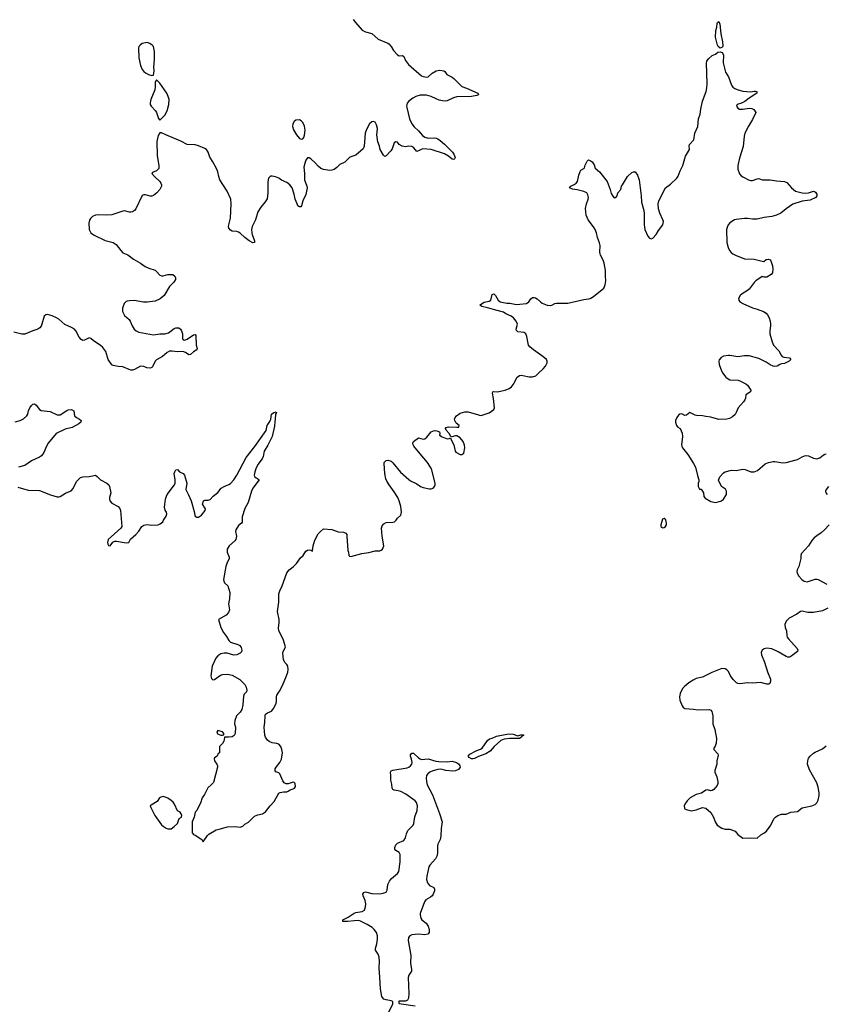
# Model space of a CAD drawing. Header units: inches. Extents: x 1174277 to 1307032, y 522670 to 678486.
# Tile 64 of 121: x 1244285 to 1254330, y 572136 to 584406. Entities that reach past the tile are written whole.
import ezdxf

# ---------------------------------------------------------------- set-up
doc = ezdxf.new("R2010")
doc.units = ezdxf.units.IN
doc.header["$MEASUREMENT"] = 0
for name, color, linetype in [('B2547', 7, 'Continuous'), ('B2548', 7, 'Continuous'), ('B2557', 7, 'Continuous'), ('B2558', 7, 'Continuous')]:
    doc.layers.add(name, color=color, linetype=linetype)

msp = doc.modelspace()

# ---------------------------------------------------------------- linework, layer by layer
at = {"layer": 'B2547', "color": 6}
for points, elevation in [([(1244230, 579393), (1244289, 579411), (1244330, 579434), (1244372, 579468), (1244384, 579490), (1244393, 579530), (1244409, 579570), (1244430, 579598), (1244450, 579615), (1244470, 579617), (1244490, 579602), (1244530, 579550), (1244550, 579536), (1244662, 579522), (1244750, 579483), (1244770, 579480), (1244790, 579484), (1244870, 579538), (1244890, 579546), (1244930, 579549), (1244958, 579530), (1244967, 579470), (1244990, 579449), (1245030, 579427), (1245049, 579410), (1245044, 579390), (1245020, 579370), (1244936, 579324), (1244850, 579303), (1244737, 579250), (1244640, 579130), (1244618, 579090), (1244586, 579014), (1244556, 578970), (1244530, 578953), (1244430, 578909), (1244350, 578852), (1244270, 578830)], 900), ([(1244260, 578580), (1244390, 578542), (1244530, 578540), (1244670, 578483), (1244750, 578461), (1244770, 578461), (1244790, 578464), (1244856, 578504), (1244927, 578533), (1244950, 578565), (1244990, 578650), (1245040, 578700), (1245070, 578711), (1245150, 578712), (1245210, 578728), (1245230, 578729), (1245250, 578714), (1245290, 578670), (1245371, 578630), (1245393, 578610), (1245402, 578590), (1245418, 578510), (1245404, 578450), (1245402, 578430), (1245409, 578410), (1245430, 578383), (1245510, 578340), (1245533, 578313), (1245541, 578290), (1245558, 578090), (1245542, 578070), (1245386, 577930), (1245376, 577890), (1245381, 577870), (1245390, 577854), (1245410, 577848), (1245443, 577897), (1245470, 577908), (1245490, 577908), (1245610, 577887), (1245645, 577890), (1245666, 577934), (1245729, 577990), (1245767, 578033), (1245805, 578090), (1245830, 578107), (1245870, 578116), (1245930, 578108), (1246007, 578113), (1246035, 578125), (1246069, 578150), (1246077, 578170), (1246110, 578219), (1246117, 578250), (1246114, 578270), (1246096, 578296), (1246087, 578330), (1246099, 578430), (1246111, 578469), (1246123, 578490), (1246214, 578610), (1246219, 578630), (1246219, 578670), (1246210, 578750), (1246215, 578770), (1246230, 578795), (1246250, 578799), (1246273, 578773), (1246319, 578750), (1246336, 578730), (1246368, 578630), (1246352, 578550), (1246386, 578486), (1246418, 578410), (1246458, 578278), (1246464, 578230), (1246470, 578219), (1246490, 578206), (1246510, 578208), (1246550, 578233), (1246596, 578290), (1246598, 578310), (1246562, 578370), (1246572, 578410), (1246590, 578418), (1246630, 578419), (1246655, 578425), (1246692, 578470), (1246750, 578513), (1246793, 578567), (1246830, 578589), (1246888, 578612), (1246910, 578625), (1246950, 578670), (1246990, 578730), (1247105, 578950), (1247214, 579086), (1247352, 579288), (1247365, 579350), (1247400, 579400), (1247412, 579428), (1247420, 579490), (1247450, 579510), (1247478, 579518), (1247482, 579510), (1247471, 579489), (1247467, 579430), (1247460, 579400), (1247459, 579341), (1247427, 579210), (1247375, 579105), (1247329, 579031), (1247317, 578963), (1247306, 578934), (1247250, 578862), (1247224, 578810), (1247211, 578770), (1247205, 578730), (1247210, 578715), (1247230, 578697), (1247247, 578690), (1247267, 578670), (1247188, 578570), (1247172, 578530), (1247130, 578390), (1247090, 578315), (1247055, 578210), (1247054, 578146), (1247047, 578133), (1247010, 578104), (1246978, 578050), (1246973, 578030), (1246985, 577970), (1246975, 577930), (1246964, 577910), (1246892, 577850), (1246870, 577810), (1246869, 577769), (1246894, 577710), (1246895, 577690), (1246865, 577630), (1246850, 577590), (1246824, 577430), (1246827, 577410), (1246837, 577390), (1246877, 577350), (1246901, 577270), (1246899, 577190), (1246885, 577125), (1246896, 577050), (1246883, 577017), (1246854, 576986), (1246761, 576930), (1246790, 576830), (1246824, 576770), (1246860, 576720), (1246890, 576671), (1246910, 576650), (1247001, 576621), (1247026, 576606), (1247043, 576583), (1247050, 576550), (1247045, 576530), (1247032, 576510), (1246990, 576490), (1246950, 576488), (1246870, 576512), (1246833, 576513), (1246790, 576502), (1246750, 576480), (1246729, 576450), (1246683, 576350), (1246666, 576230), (1246675, 576195), (1246690, 576180), (1246710, 576184), (1246784, 576236), (1246810, 576247), (1246872, 576252), (1246930, 576236), (1247024, 576184), (1247090, 576123), (1247106, 576090), (1247114, 576050), (1247109, 576030), (1247080, 576000), (1247070, 575975), (1247063, 575870), (1247050, 575809), (1247030, 575775), (1246985, 575730), (1246965, 575675), (1246959, 575630), (1246971, 575590), (1246967, 575510), (1246954, 575486), (1246930, 575469), (1246890, 575464), (1246834, 575466), (1246832, 575432), (1246825, 575415), (1246810, 575386), (1246774, 575350), (1246774, 575270), (1246758, 575262), (1246742, 575230), (1246712, 575208), (1246705, 575195), (1246711, 575170), (1246739, 575130), (1246747, 575110), (1246747, 575090), (1246698, 574902), (1246671, 574870), (1246627, 574833), (1246584, 574750), (1246556, 574710), (1246538, 574642), (1246508, 574590), (1246491, 574550), (1246471, 574529), (1246457, 574470), (1246431, 574410), (1246432, 574272), (1246451, 574251), (1246470, 574245), (1246540, 574200), (1246552, 574190), (1246570, 574162), (1246622, 574238), (1246642, 574258), (1246730, 574310), (1246770, 574317), (1246873, 574347), (1246970, 574354), (1247030, 574344), (1247064, 574356), (1247090, 574381), (1247133, 574407), (1247210, 574479), (1247250, 574497), (1247310, 574508), (1247346, 574534), (1247404, 574610), (1247455, 574665), (1247510, 574766), (1247530, 574776), (1247570, 574786), (1247610, 574786), (1247630, 574792), (1247653, 574807), (1247690, 574820), (1247707, 574830), (1247719, 574850), (1247717, 574890), (1247702, 574902), (1247690, 574904), (1247630, 574882), (1247603, 574883), (1247578, 574898), (1247560, 574920), (1247524, 575010), (1247510, 575022), (1247474, 575034), (1247465, 575045), (1247468, 575070), (1247478, 575090), (1247525, 575150), (1247544, 575190), (1247557, 575270), (1247551, 575311), (1247536, 575350), (1247510, 575379), (1247488, 575388), (1247430, 575393), (1247390, 575410), (1247370, 575428), (1247347, 575467), (1247338, 575490), (1247330, 575590), (1247339, 575650), (1247340, 575730), (1247347, 575750), (1247370, 575770), (1247422, 575790), (1247450, 575827), (1247480, 575890), (1247483, 575910), (1247481, 575970), (1247486, 575990), (1247522, 576038), (1247558, 576110), (1247608, 576230), (1247623, 576277), (1247626, 576310), (1247622, 576350), (1247610, 576370), (1247590, 576390), (1247570, 576430), (1247563, 576510), (1247567, 576533), (1247587, 576570), (1247593, 576593), (1247566, 576686), (1247512, 576790), (1247508, 576828), (1247516, 576890), (1247515, 576930), (1247495, 577030), (1247511, 577149), (1247512, 577250), (1247523, 577290), (1247553, 577350), (1247610, 577512), (1247640, 577550), (1247691, 577589), (1247731, 577630), (1247780, 577700), (1247813, 577730), (1247850, 577785), (1247870, 577796), (1247890, 577801), (1247916, 577796), (1247930, 577785), (1247932, 577788), (1247938, 577850), (1247960, 577920), (1248002, 577998), (1248030, 578030), (1248070, 578063), (1248170, 578055), (1248250, 578025), (1248318, 578018), (1248347, 578007), (1248357, 577990), (1248360, 577970), (1248370, 577792), (1248378, 577770), (1248382, 577730), (1248390, 577721), (1248410, 577718), (1248547, 577753), (1248633, 577767), (1248710, 577786), (1248770, 577788), (1248786, 577794), (1248801, 577810), (1248821, 577850), (1248800, 577970), (1248791, 578070), (1248800, 578100), (1248818, 578122), (1248850, 578140), (1248930, 578144), (1248953, 578150), (1248975, 578170), (1248990, 578195), (1249030, 578230), (1249037, 578250), (1249038, 578270), (1249030, 578338), (1249011, 578410), (1248995, 578450), (1248950, 578521), (1248885, 578610), (1248855, 578655), (1248843, 578683), (1248832, 578750), (1248825, 578875), (1248825, 578890), (1248830, 578898), (1248850, 578913), (1248870, 578919), (1248910, 578904), (1248930, 578885), (1249028, 578768), (1249130, 578675), (1249150, 578660), (1249230, 578621), (1249275, 578590), (1249310, 578577), (1249390, 578561), (1249410, 578560), (1249433, 578567), (1249452, 578590), (1249459, 578610), (1249457, 578630), (1249412, 578810), (1249365, 578890), (1249270, 578994), (1249194, 579090), (1249184, 579110), (1249180, 579130), (1249188, 579150), (1249250, 579194), (1249310, 579180), (1249330, 579184), (1249357, 579203), (1249410, 579272), (1249450, 579285), (1249481, 579281), (1249511, 579270), (1249516, 579250), (1249512, 579230), (1249546, 579206), (1249610, 579183), (1249635, 579185), (1249650, 579194), (1249656, 579170), (1249691, 579110), (1249708, 579028), (1249717, 579017), (1249768, 578988), (1249790, 578986), (1249814, 579006), (1249828, 579070), (1249824, 579104), (1249807, 579150), (1249770, 579194), (1249730, 579219), (1249710, 579221), (1249668, 579208), (1249654, 579214), (1249633, 579250), (1249594, 579290), (1249589, 579310), (1249597, 579323), (1249626, 579334), (1249730, 579327), (1249753, 579330), (1249758, 579350), (1249720, 579380), (1249704, 579410), (1249701, 579430), (1249708, 579450), (1249723, 579470), (1249770, 579502), (1249830, 579519), (1249870, 579518), (1250000, 579480)], 900), ([(1248880, 572040), (1248930, 572142), (1248932, 572170), (1248910, 572181), (1248850, 572191), (1248821, 572201), (1248801, 572221), (1248795, 572235), (1248779, 572330), (1248769, 572471), (1248761, 572590), (1248765, 572670), (1248762, 572722), (1248750, 572761), (1248715, 572810), (1248714, 572830), (1248731, 572891), (1248740, 572950), (1248740, 572990), (1248727, 573030), (1248697, 573070), (1248673, 573093), (1248613, 573133), (1248530, 573174), (1248510, 573179), (1248450, 573178), (1248369, 573169), (1248310, 573170), (1248309, 573189), (1248377, 573223), (1248450, 573271), (1248470, 573280), (1248548, 573292), (1248577, 573310), (1248593, 573350), (1248595, 573390), (1248587, 573430), (1248562, 573490), (1248559, 573510), (1248569, 573531), (1248590, 573536), (1248670, 573516), (1248770, 573514), (1248810, 573520), (1248847, 573533), (1248860, 573560), (1248871, 573630), (1248890, 573670), (1248916, 573704), (1248990, 573768), (1249005, 573790), (1249021, 573910), (1249023, 574003), (1249009, 574030), (1248970, 574055), (1248956, 574070), (1248956, 574090), (1248970, 574124), (1248990, 574143), (1249070, 574176), (1249088, 574210), (1249100, 574260), (1249119, 574301), (1249183, 574370), (1249191, 574390), (1249207, 574473), (1249236, 574550), (1249239, 574610), (1249226, 574650), (1249210, 574670), (1249094, 574754), (1249030, 574790), (1248998, 574798), (1248950, 574803), (1248933, 574813), (1248925, 574830), (1248919, 574879), (1248906, 574930), (1248907, 574987), (1248901, 575030), (1248910, 575044), (1248930, 575056), (1249110, 575083), (1249130, 575091), (1249153, 575107), (1249169, 575130), (1249172, 575150), (1249166, 575190), (1249152, 575230), (1249153, 575247), (1249170, 575264), (1249190, 575264), (1249250, 575208), (1249270, 575194), (1249289, 575189), (1249370, 575197), (1249467, 575167), (1249503, 575163), (1249610, 575159), (1249672, 575168), (1249724, 575150), (1249750, 575132), (1249764, 575110), (1249770, 575090), (1249750, 575064), (1249710, 575044), (1249678, 575042), (1249590, 575052), (1249530, 575065), (1249490, 575062), (1249430, 575045), (1249391, 575029), (1249366, 575010), (1249352, 574988), (1249345, 574955), (1249349, 574911), (1249361, 574870), (1249426, 574746), (1249514, 574514), (1249547, 574410), (1249533, 574327), (1249531, 574230), (1249520, 574190), (1249492, 574130), (1249487, 574110), (1249489, 574030), (1249484, 573990), (1249463, 573950), (1249391, 573870), (1249379, 573850), (1249353, 573733), (1249352, 573692), (1249363, 573650), (1249390, 573619), (1249442, 573590), (1249450, 573570), (1249450, 573550), (1249435, 573510), (1249422, 573490), (1249399, 573470), (1249343, 573437), (1249325, 573415), (1249272, 573270), (1249270, 573250), (1249280, 573210), (1249294, 573190), (1249347, 573147), (1249370, 573110), (1249383, 573070), (1249385, 573030), (1249368, 573012), (1249330, 573003), (1249250, 573011), (1249170, 573001), (1249144, 572990), (1249126, 572970), (1249121, 572930), (1249155, 572745), (1249150, 572650), (1249163, 572570), (1249163, 572550), (1249130, 572500), (1249121, 572470), (1249130, 572270), (1249126, 572214), (1249113, 572187), (1249090, 572175), (1249010, 572174), (1249005, 572170), (1249006, 572150), (1249010, 572146), (1249210, 572119)], 800), ([(1250000, 575224), (1249950, 575200), (1249930, 575194), (1249910, 575197), (1249882, 575210), (1249870, 575230), (1249890, 575254), (1249970, 575296), (1250000, 575308)], 800)]:
    msp.add_lwpolyline(points, dxfattribs=dict(at, elevation=elevation))
at = {"layer": 'B2547', "color": 6, "elevation": 900}
for points in [[(1246750, 575548), (1246742, 575538), (1246738, 575530), (1246748, 575508), (1246790, 575491), (1246810, 575492), (1246826, 575494), (1246828, 575510), (1246809, 575530)], [(1246070, 574724), (1246042, 574718), (1246026, 574710), (1245995, 574665), (1245920, 574620), (1245911, 574610), (1245916, 574590), (1245969, 574490), (1246050, 574375), (1246070, 574356), (1246110, 574331), (1246130, 574324), (1246170, 574325), (1246210, 574351), (1246249, 574390), (1246270, 574452), (1246298, 574470), (1246302, 574490), (1246297, 574510), (1246282, 574530), (1246248, 574548), (1246213, 574630), (1246195, 574655), (1246170, 574677), (1246130, 574706), (1246110, 574715)]]:
    msp.add_lwpolyline(points, close=True, dxfattribs=at)
at = {"layer": 'B2548', "color": 6, "elevation": 900}
msp.add_lwpolyline([(1248438, 584410), (1248467, 584370), (1248550, 584277), (1248590, 584254), (1248670, 584232), (1248750, 584165), (1248870, 584113), (1248883, 584103), (1248910, 584071), (1248940, 584020), (1248990, 583966), (1249010, 583957), (1249050, 583958), (1249069, 583949), (1249090, 583899), (1249126, 583846), (1249290, 583706), (1249310, 583696), (1249350, 583689), (1249370, 583695), (1249420, 583740), (1249470, 583768), (1249515, 583775), (1249565, 583770), (1249580, 583760), (1249604, 583724), (1249670, 583688), (1249690, 583673), (1249790, 583575), (1249850, 583554), (1249991, 583490), (1249999, 583470), (1249979, 583461), (1249910, 583447), (1249730, 583445), (1249687, 583433), (1249610, 583393), (1249590, 583391), (1249550, 583394), (1249510, 583404), (1249470, 583418), (1249408, 583450), (1249350, 583466), (1249270, 583467), (1249217, 583450), (1249179, 583430), (1249130, 583392), (1249110, 583366), (1249102, 583330), (1249104, 583310), (1249141, 583170), (1249168, 583110), (1249197, 583070), (1249250, 583019), (1249301, 582961), (1249330, 582941), (1249370, 582929), (1249450, 582934), (1249470, 582930), (1249490, 582922), (1249519, 582899), (1249574, 582853), (1249673, 582753), (1249690, 582730), (1249707, 582690), (1249701, 582670), (1249690, 582664), (1249670, 582668), (1249625, 582705), (1249573, 582733), (1249410, 582790), (1249305, 582795), (1249283, 582790), (1249250, 582770), (1249230, 582764), (1249191, 582811), (1249170, 582826), (1249130, 582829), (1249090, 582822), (1249049, 582829), (1249012, 582852), (1248990, 582881), (1248970, 582885), (1248947, 582870), (1248924, 582796), (1248908, 582772), (1248850, 582708), (1248830, 582701), (1248816, 582716), (1248772, 582790), (1248764, 582830), (1248744, 582884), (1248733, 582970), (1248740, 583050), (1248730, 583094), (1248710, 583130), (1248690, 583138), (1248670, 583135), (1248642, 583110), (1248604, 583036), (1248587, 582993), (1248576, 582830), (1248562, 582798), (1248470, 582717), (1248410, 582698), (1248392, 582688), (1248333, 582630), (1248270, 582602), (1248235, 582565), (1248200, 582540), (1248171, 582529), (1248148, 582528), (1248070, 582540), (1248033, 582553), (1248000, 582580), (1247970, 582617), (1247910, 582673), (1247890, 582686), (1247870, 582685), (1247850, 582657), (1247838, 582630), (1247822, 582570), (1247833, 582490), (1247832, 582410), (1247862, 582330), (1247863, 582310), (1247850, 582226), (1247809, 582150), (1247793, 582087), (1247785, 582075), (1247770, 582072), (1247750, 582088), (1247738, 582110), (1247717, 582170), (1247704, 582230), (1247676, 582310), (1247650, 582346), (1247610, 582378), (1247545, 582405), (1247510, 582429), (1247470, 582446), (1247430, 582457), (1247410, 582456), (1247395, 582445), (1247385, 582430), (1247375, 582385), (1247376, 582250), (1247365, 582175), (1247343, 582137), (1247289, 582070), (1247252, 582010), (1247220, 581910), (1247179, 581830), (1247173, 581790), (1247174, 581750), (1247178, 581730), (1247208, 581650), (1247209, 581631), (1247190, 581625), (1247141, 581650), (1247088, 581690), (1247030, 581746), (1247010, 581760), (1246990, 581766), (1246930, 581772), (1246910, 581783), (1246890, 581810), (1246886, 581830), (1246889, 581850), (1246909, 581931), (1246920, 582110), (1246915, 582170), (1246870, 582268), (1246779, 582410), (1246763, 582450), (1246750, 582510), (1246735, 582550), (1246690, 582636), (1246651, 582691), (1246630, 582753), (1246610, 582787), (1246590, 582802), (1246510, 582836), (1246470, 582845), (1246370, 582852), (1246290, 582894), (1246104, 582970), (1246050, 582997), (1246030, 582995), (1246010, 582962), (1245994, 582886), (1245996, 582710), (1246017, 582590), (1246016, 582550), (1245990, 582523), (1245938, 582502), (1245931, 582490), (1245964, 582450), (1246028, 582390), (1246043, 582370), (1246051, 582349), (1246052, 582330), (1246031, 582290), (1245993, 582247), (1245950, 582214), (1245930, 582206), (1245910, 582205), (1245850, 582225), (1245830, 582224), (1245810, 582213), (1245732, 582050), (1245713, 582027), (1245690, 582013), (1245670, 582006), (1245650, 582006), (1245590, 582022), (1245570, 582021), (1245430, 581974), (1245370, 581971), (1245270, 581976), (1245230, 581972), (1245190, 581954), (1245165, 581930), (1245153, 581907), (1245144, 581870), (1245150, 581790), (1245172, 581750), (1245210, 581720), (1245350, 581654), (1245450, 581630), (1245463, 581623), (1245485, 581605), (1245543, 581530), (1245570, 581502), (1245630, 581474), (1245700, 581420), (1245790, 581370), (1245849, 581330), (1245893, 581310), (1245970, 581285), (1245990, 581270), (1246030, 581222), (1246050, 581214), (1246070, 581213), (1246130, 581229), (1246172, 581232), (1246190, 581230), (1246218, 581210), (1246225, 581190), (1246223, 581170), (1246205, 581135), (1246150, 581080), (1246084, 580970), (1246034, 580926), (1245970, 580900), (1245870, 580885), (1245827, 580887), (1245710, 580906), (1245650, 580903), (1245622, 580898), (1245606, 580890), (1245586, 580870), (1245564, 580810), (1245565, 580770), (1245590, 580718), (1245648, 580668), (1245662, 580650), (1245684, 580590), (1245709, 580550), (1245735, 580530), (1245770, 580513), (1245950, 580480), (1246030, 580490), (1246090, 580492), (1246137, 580503), (1246210, 580556), (1246230, 580564), (1246265, 580565), (1246289, 580549), (1246300, 580530), (1246314, 580490), (1246314, 580430), (1246334, 580414), (1246350, 580415), (1246370, 580425), (1246450, 580480), (1246470, 580485), (1246480, 580470), (1246483, 580350), (1246493, 580310), (1246490, 580290), (1246450, 580266), (1246410, 580232), (1246390, 580228), (1246350, 580258), (1246315, 580270), (1246250, 580265), (1246184, 580276), (1246150, 580274), (1246121, 580259), (1246061, 580210), (1245990, 580168), (1245970, 580150), (1245938, 580082), (1245929, 580071), (1245910, 580064), (1245868, 580068), (1245830, 580084), (1245790, 580090), (1245713, 580047), (1245690, 580040), (1245670, 580040), (1245646, 580046), (1245570, 580082), (1245510, 580085), (1245450, 580095), (1245430, 580106), (1245385, 580170), (1245358, 580270), (1245319, 580319), (1245286, 580350), (1245202, 580402), (1245170, 580434), (1245150, 580443), (1245090, 580412), (1245070, 580410), (1245050, 580419), (1245025, 580450), (1244982, 580530), (1244967, 580550), (1244931, 580570), (1244846, 580606), (1244770, 580672), (1244743, 580690), (1244690, 580714), (1244630, 580731), (1244610, 580729), (1244590, 580710), (1244561, 580610), (1244552, 580588), (1244534, 580566), (1244509, 580551), (1244450, 580530), (1244350, 580486), (1244310, 580488), (1244210, 580514)], dxfattribs=at)
for points in [[(1245870, 584121), (1245830, 584115), (1245810, 584108), (1245785, 584090), (1245769, 584071), (1245764, 584050), (1245770, 583932), (1245790, 583836), (1245810, 583787), (1245830, 583761), (1245850, 583744), (1245890, 583721), (1245930, 583711), (1245950, 583714), (1245958, 583770), (1245954, 583814), (1245963, 583910), (1245965, 584010), (1245957, 584050), (1245950, 584070), (1245934, 584090), (1245905, 584110)], [(1245990, 583658), (1245971, 583629), (1245973, 583570), (1245968, 583530), (1245919, 583410), (1245908, 583368), (1245910, 583350), (1245920, 583330), (1245976, 583270), (1245988, 583250), (1246015, 583175), (1246030, 583152), (1246090, 583216), (1246122, 583270), (1246142, 583350), (1246144, 583410), (1246135, 583450), (1246115, 583490), (1246030, 583613)], [(1247770, 583157), (1247725, 583155), (1247702, 583138), (1247686, 583110), (1247684, 583076), (1247695, 583035), (1247730, 582970), (1247770, 582925), (1247790, 582917), (1247810, 582922), (1247823, 582937), (1247833, 582967), (1247839, 583030), (1247830, 583078), (1247810, 583123), (1247790, 583147)]]:
    msp.add_lwpolyline(points, close=True, dxfattribs=at)
at = {"layer": 'B2557', "color": 6}
for points, elevation in [([(1250000, 579480), (1250010, 579477), (1250030, 579474), (1250130, 579508), (1250190, 579547), (1250198, 579570), (1250187, 579687), (1250173, 579750), (1250178, 579770), (1250190, 579774), (1250230, 579770), (1250332, 579788), (1250379, 579810), (1250408, 579832), (1250435, 579865), (1250479, 579950), (1250510, 579972), (1250530, 579976), (1250550, 579973), (1250630, 579954), (1250670, 579955), (1250711, 579969), (1250745, 580000)], 900), ([(1253043, 580000), (1253049, 579990), (1253080, 579950), (1253097, 579937), (1253130, 579920), (1253232, 579912), (1253263, 579903), (1253326, 579870), (1253347, 579850), (1253380, 579800), (1253391, 579790), (1253385, 579770), (1253328, 579730), (1253325, 579690), (1253317, 579670), (1253298, 579642), (1253231, 579570), (1253209, 579510), (1253195, 579485), (1253163, 579457), (1253125, 579435), (1253090, 579426), (1252990, 579424), (1252890, 579454), (1252830, 579460), (1252790, 579469), (1252712, 579472), (1252696, 579476), (1252630, 579509), (1252590, 579479), (1252570, 579473), (1252530, 579493), (1252506, 579490), (1252490, 579477), (1252470, 579449), (1252453, 579410), (1252450, 579390), (1252464, 579350), (1252482, 579330), (1252510, 579310), (1252535, 579255), (1252540, 579210), (1252526, 579110), (1252530, 579090), (1252539, 579070), (1252607, 578987), (1252677, 578877), (1252702, 578830), (1252724, 578724), (1252741, 578670), (1252742, 578650), (1252734, 578630), (1252734, 578590), (1252750, 578554), (1252770, 578554), (1252790, 578532), (1252799, 578510), (1252803, 578463), (1252823, 578443), (1252890, 578404), (1252950, 578390), (1252984, 578396), (1253024, 578410), (1253050, 578431), (1253089, 578490), (1253089, 578530), (1253074, 578554), (1253025, 578590), (1252989, 578669), (1253005, 578710), (1253050, 578761), (1253070, 578773), (1253150, 578791), (1253208, 578788), (1253290, 578803), (1253320, 578800), (1253390, 578772), (1253430, 578772), (1253472, 578788), (1253570, 578870), (1253610, 578889), (1253670, 578901), (1253690, 578901), (1253790, 578884), (1253830, 578887), (1253970, 578927), (1254030, 578959), (1254070, 578974), (1254110, 578973), (1254170, 578942), (1254210, 578935), (1254250, 578948), (1254290, 578981), (1254310, 578992), (1254330, 578996)], 900), ([(1254358, 578590), (1254328, 578550), (1254320, 578530), (1254322, 578510), (1254339, 578490)], 900), ([(1254365, 578110), (1254309, 578050), (1254267, 578013), (1254210, 577976), (1254179, 577950), (1254150, 577915), (1254110, 577848), (1254018, 577750), (1254013, 577730), (1254014, 577690), (1253994, 577610), (1253988, 577590), (1253965, 577550), (1253962, 577530), (1253967, 577507), (1253988, 577470), (1254024, 577430), (1254056, 577410), (1254090, 577403), (1254190, 577434), (1254210, 577436), (1254230, 577430), (1254337, 577370)], 900), ([(1254350, 577073), (1254282, 577038), (1254170, 577018), (1254100, 577020), (1254030, 577036), (1254010, 577030), (1253962, 576998), (1253868, 576950), (1253830, 576910), (1253813, 576870), (1253817, 576830), (1253836, 576790), (1253838, 576730), (1253844, 576710), (1253860, 576690), (1253966, 576570), (1253974, 576550), (1253970, 576534), (1253890, 576471), (1253870, 576464), (1253850, 576464), (1253830, 576470), (1253730, 576529), (1253650, 576565), (1253590, 576575), (1253555, 576565), (1253533, 576550), (1253520, 576520), (1253523, 576490), (1253561, 576401), (1253598, 576278), (1253637, 576190), (1253635, 576165), (1253626, 576134), (1253616, 576124), (1253590, 576125), (1253510, 576145), (1253410, 576140), (1253350, 576143), (1253251, 576131), (1253230, 576135), (1253210, 576141), (1253170, 576183), (1253138, 576230), (1253110, 576283), (1253090, 576306), (1253070, 576316), (1253030, 576319), (1252905, 576270), (1252790, 576211), (1252710, 576196), (1252670, 576177), (1252618, 576142), (1252563, 576097), (1252539, 576070), (1252509, 576010), (1252501, 575970), (1252507, 575927), (1252536, 575856), (1252552, 575832), (1252570, 575824), (1252674, 575814), (1252730, 575804), (1252870, 575809), (1252890, 575800), (1252904, 575784), (1252910, 575770), (1252915, 575730), (1252917, 575630), (1252941, 575561), (1252962, 575450), (1252959, 575390), (1252946, 575354), (1252931, 575330), (1252931, 575310), (1252977, 575257), (1252982, 575242), (1252968, 575170), (1252968, 575130), (1252940, 575050), (1252941, 575030), (1252965, 574970), (1252979, 574910), (1252980, 574890), (1252970, 574865), (1252930, 574814), (1252910, 574801), (1252890, 574797), (1252850, 574808), (1252830, 574806), (1252774, 574766), (1252710, 574750), (1252636, 574710), (1252596, 574670), (1252568, 574630), (1252559, 574610), (1252562, 574582), (1252570, 574571), (1252583, 574563), (1252647, 574547), (1252710, 574559), (1252790, 574587), (1252830, 574580), (1252890, 574525), (1252910, 574499), (1252925, 574470), (1252946, 574410), (1252969, 574369), (1253030, 574330), (1253070, 574320), (1253130, 574318), (1253194, 574294), (1253230, 574253), (1253290, 574207), (1253391, 574211), (1253470, 574208), (1253513, 574250), (1253553, 574270), (1253585, 574295), (1253630, 574356), (1253681, 574450), (1253698, 574470), (1253725, 574490), (1253770, 574504), (1253830, 574505), (1253890, 574530), (1253970, 574537), (1254030, 574583), (1254070, 574595), (1254150, 574608), (1254190, 574628), (1254212, 574648), (1254230, 574681), (1254241, 574739), (1254241, 574770), (1254230, 574841), (1254210, 574897), (1254119, 575059), (1254096, 575130), (1254098, 575170), (1254110, 575203), (1254130, 575230), (1254170, 575265), (1254190, 575278), (1254281, 575319), (1254330, 575356)], 900), ([(1250000, 575308), (1250023, 575317), (1250042, 575330), (1250110, 575423), (1250134, 575446), (1250170, 575451), (1250222, 575478), (1250374, 575506), (1250430, 575504), (1250490, 575483), (1250527, 575493), (1250554, 575494), (1250562, 575490), (1250541, 575479), (1250539, 575470), (1250510, 575448), (1250389, 575449), (1250320, 575440), (1250276, 575424), (1250192, 575348), (1250143, 575290), (1250090, 575258), (1250030, 575238), (1250000, 575224)], 800)]:
    msp.add_lwpolyline(points, dxfattribs=dict(at, elevation=elevation))
at = {"layer": 'B2557', "color": 6, "elevation": 900}
msp.add_lwpolyline([(1252310, 578189), (1252290, 578181), (1252270, 578110), (1252271, 578090), (1252281, 578081), (1252290, 578075), (1252310, 578078), (1252326, 578090), (1252338, 578110), (1252340, 578130), (1252332, 578172)], close=True, dxfattribs=at)
at = {"layer": 'B2558', "color": 6, "elevation": 900}
msp.add_lwpolyline([(1253010, 584053), (1252982, 584070), (1252974, 584090), (1252952, 584190), (1252955, 584270), (1252966, 584314), (1252970, 584362), (1252973, 584370), (1252990, 584382), (1253002, 584350), (1253017, 584230), (1253037, 584130), (1253041, 584079), (1253040, 584070), (1253030, 584058)], close=True, dxfattribs=at)
msp.add_lwpolyline([(1250745, 580000), (1250804, 580056), (1250833, 580090), (1250852, 580130), (1250855, 580150), (1250845, 580170), (1250798, 580210), (1250683, 580290), (1250637, 580330), (1250622, 580350), (1250599, 580459), (1250587, 580490), (1250568, 580508), (1250490, 580518), (1250472, 580532), (1250466, 580550), (1250483, 580610), (1250467, 580650), (1250435, 580690), (1250405, 580710), (1250340, 580740), (1250310, 580763), (1250230, 580780), (1250110, 580816), (1250038, 580830), (1250015, 580850), (1250022, 580858), (1250070, 580884), (1250090, 580892), (1250130, 580897), (1250150, 580910), (1250170, 580983), (1250190, 580990), (1250210, 580968), (1250243, 580910), (1250270, 580890), (1250350, 580875), (1250390, 580874), (1250470, 580857), (1250596, 580870), (1250624, 580890), (1250651, 580929), (1250670, 580942), (1250690, 580944), (1250710, 580940), (1250729, 580929), (1250770, 580888), (1250793, 580873), (1250852, 580850), (1250890, 580845), (1250910, 580849), (1250950, 580868), (1250970, 580872), (1251110, 580872), (1251310, 580921), (1251370, 580926), (1251390, 580932), (1251430, 580956), (1251539, 581042), (1251558, 581062), (1251577, 581103), (1251586, 581150), (1251581, 581210), (1251582, 581282), (1251565, 581370), (1251550, 581410), (1251518, 581470), (1251513, 581490), (1251510, 581510), (1251513, 581590), (1251506, 581626), (1251479, 581690), (1251467, 581750), (1251451, 581790), (1251430, 581824), (1251363, 581910), (1251341, 581970), (1251333, 582053), (1251344, 582110), (1251366, 582170), (1251368, 582190), (1251362, 582222), (1251346, 582250), (1251310, 582266), (1251226, 582286), (1251170, 582292), (1251133, 582310), (1251149, 582331), (1251189, 582351), (1251215, 582370), (1251231, 582389), (1251247, 582467), (1251264, 582516), (1251272, 582530), (1251310, 582550), (1251319, 582561), (1251326, 582594), (1251350, 582642), (1251363, 582657), (1251370, 582660), (1251390, 582653), (1251416, 582636), (1251439, 582599), (1251450, 582556), (1251505, 582510), (1251601, 582390), (1251640, 582290), (1251650, 582238), (1251670, 582206), (1251690, 582187), (1251710, 582191), (1251724, 582210), (1251734, 582250), (1251770, 582290), (1251780, 582330), (1251790, 582350), (1251854, 582450), (1251910, 582502), (1251930, 582511), (1251950, 582511), (1251978, 582470), (1251999, 582410), (1252024, 582210), (1252029, 582130), (1252057, 582030), (1252061, 581990), (1252060, 581850), (1252070, 581790), (1252106, 581710), (1252130, 581685), (1252150, 581677), (1252170, 581684), (1252210, 581731), (1252240, 581780), (1252293, 581850), (1252300, 581870), (1252301, 581890), (1252296, 581910), (1252255, 581995), (1252240, 582050), (1252235, 582110), (1252244, 582150), (1252328, 582312), (1252390, 582356), (1252470, 582430), (1252485, 582455), (1252510, 582521), (1252544, 582590), (1252575, 582705), (1252625, 582790), (1252622, 582830), (1252627, 582850), (1252680, 582910), (1252692, 582990), (1252730, 583073), (1252740, 583170), (1252757, 583230), (1252766, 583290), (1252788, 583390), (1252834, 583510), (1252844, 583556), (1252846, 583606), (1252836, 583864), (1252840, 583890), (1252862, 583918), (1252910, 583959), (1252950, 583978), (1252980, 584000), (1253010, 584006), (1253035, 583995), (1253049, 583970), (1253047, 583870), (1253074, 583754), (1253110, 583695), (1253151, 583591), (1253167, 583567), (1253190, 583550), (1253218, 583538), (1253290, 583517), (1253390, 583506), (1253430, 583515), (1253450, 583514), (1253464, 583510), (1253465, 583505), (1253464, 583490), (1253369, 583430), (1253315, 583385), (1253275, 583365), (1253221, 583350), (1253213, 583330), (1253230, 583302), (1253250, 583289), (1253290, 583289), (1253370, 583305), (1253401, 583301), (1253426, 583286), (1253453, 583250), (1253410, 583163), (1253359, 583081), (1253317, 582990), (1253305, 582955), (1253293, 582827), (1253250, 582681), (1253230, 582590), (1253230, 582545), (1253250, 582483), (1253270, 582461), (1253290, 582447), (1253370, 582405), (1253390, 582400), (1253410, 582402), (1253470, 582423), (1253490, 582425), (1253530, 582410), (1253630, 582412), (1253710, 582398), (1253811, 582390), (1253839, 582379), (1253897, 582310), (1253947, 582267), (1254028, 582248), (1254070, 582244), (1254110, 582250), (1254170, 582268), (1254184, 582264), (1254195, 582255), (1254210, 582230), (1254214, 582210), (1254198, 582190), (1254130, 582157), (1254030, 582145), (1253914, 582106), (1253828, 582050), (1253765, 581995), (1253710, 581969), (1253650, 581953), (1253557, 581943), (1253470, 581920), (1253410, 581920), (1253350, 581928), (1253310, 581928), (1253206, 581914), (1253187, 581910), (1253130, 581875), (1253109, 581851), (1253098, 581830), (1253089, 581790), (1253093, 581630), (1253106, 581567), (1253124, 581530), (1253145, 581505), (1253167, 581487), (1253201, 581470), (1253310, 581426), (1253430, 581421), (1253530, 581395), (1253550, 581394), (1253582, 581418), (1253610, 581423), (1253632, 581412), (1253641, 581401), (1253658, 581338), (1253662, 581302), (1253659, 581250), (1253645, 581230), (1253590, 581198), (1253558, 581198), (1253530, 581204), (1253452, 581150), (1253432, 581130), (1253370, 581047), (1253350, 581030), (1253281, 580990), (1253257, 580970), (1253235, 580930), (1253239, 580910), (1253255, 580890), (1253289, 580869), (1253410, 580815), (1253470, 580800), (1253548, 580770), (1253579, 580750), (1253598, 580730), (1253618, 580690), (1253630, 580650), (1253636, 580610), (1253636, 580590), (1253625, 580530), (1253628, 580490), (1253656, 580390), (1253672, 580350), (1253738, 580278), (1253766, 580226), (1253782, 580210), (1253802, 580202), (1253872, 580192), (1253887, 580170), (1253868, 580150), (1253810, 580121), (1253770, 580116), (1253750, 580110), (1253719, 580090), (1253690, 580086), (1253670, 580088), (1253630, 580106), (1253579, 580139), (1253490, 580185), (1253370, 580217), (1253310, 580216), (1253230, 580203), (1253130, 580223), (1253110, 580223), (1253050, 580213), (1253022, 580198), (1252994, 580166), (1252990, 580150), (1252996, 580110), (1253026, 580030), (1253043, 580000)], dxfattribs=at)

doc.saveas('drawing.dxf')
